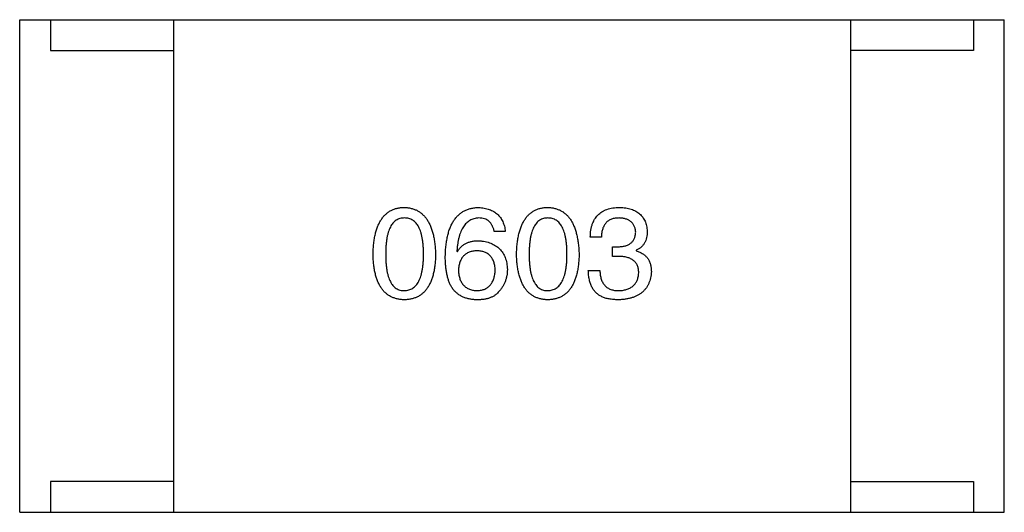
# Model space of a CAD drawing. Header units: millimetres. Extents: x 72 to 239, y 133 to 319.
# Tile 204 of 240: x 153.279 to 154.879, y 249.023 to 249.823. Entities that reach past the tile are written whole.
import ezdxf

# ---------------------------------------------------------------- set-up
doc = ezdxf.new("R2010")
doc.units = ezdxf.units.MM
doc.header["$LTSCALE"] = 5
doc.layers.get('0').update_dxf_attribs({"linetype": 'CONTINUOUS'})

msp = doc.modelspace()

# ---------------------------------------------------------------- linework, layer by layer
for p, q in [((153.2786, 249.8229), (154.8786, 249.8229)), ((153.2786, 249.0229), (153.2786, 249.8229)), ((153.3286, 249.8229), (153.3286, 249.7729)), ((153.5286, 249.8229), (153.5286, 249.0229)), ((154.6286, 249.8229), (154.6286, 249.0229)), ((154.8286, 249.8229), (154.8286, 249.7729)), ((154.8786, 249.0229), (154.8786, 249.8229)), ((153.3286, 249.7729), (153.5286, 249.7729)), ((154.8286, 249.7729), (154.6286, 249.7729)), ((154.0677, 249.4788), (154.0497, 249.4788)), ((154.2238, 249.4698), (154.2058, 249.4698)), ((153.989, 249.4468), (153.9899, 249.446)), ((154.2419, 249.4542), (154.2517, 249.4542)), ((154.2419, 249.4386), (154.2419, 249.4542)), ((154.2804, 249.4485), (154.2804, 249.4476)), ((154.2509, 249.4386), (154.2419, 249.4386)), ((154.2025, 249.4157), (154.2214, 249.4157)), ((153.5286, 249.0729), (153.3286, 249.0729)), ((153.3286, 249.0729), (153.3286, 249.0229)), ((154.6286, 249.0729), (154.8286, 249.0729)), ((154.8286, 249.0729), (154.8286, 249.0229)), ((153.2786, 249.0229), (154.8786, 249.0229))]:
    msp.add_line(p, q)
for points, knots in [([(153.8528, 249.4419), (153.8529, 249.4449), (153.8531, 249.4509), (153.8539, 249.4594), (153.8549, 249.4674), (153.8565, 249.4748), (153.8583, 249.4816), (153.8606, 249.4879), (153.8632, 249.4935), (153.8662, 249.4986), (153.8695, 249.5032), (153.8733, 249.5071), (153.8774, 249.5104), (153.8819, 249.5132), (153.8869, 249.5153), (153.8921, 249.5169), (153.8977, 249.5179), (153.9016, 249.518), (153.9036, 249.5181)], [0, 0, 0, 0, 0.088823, 0.172287, 0.250296, 0.323438, 0.392244, 0.456221, 0.516635, 0.573871, 0.628, 0.680335, 0.731489, 0.782557, 0.834044, 0.886738, 0.942089, 1, 1, 1, 1]), ([(153.9036, 249.5181), (153.9056, 249.518), (153.9094, 249.5178), (153.9149, 249.5167), (153.9201, 249.515), (153.925, 249.5129), (153.9294, 249.5101), (153.9335, 249.5067), (153.9372, 249.5027), (153.9406, 249.4982), (153.9436, 249.4931), (153.9463, 249.4875), (153.9485, 249.4813), (153.9504, 249.4745), (153.952, 249.4672), (153.9532, 249.4592), (153.954, 249.4508), (153.9543, 249.4449), (153.9544, 249.4419)], [0, 0, 0, 0, 0.057415, 0.112361, 0.16496, 0.216437, 0.267441, 0.318839, 0.371478, 0.426325, 0.483626, 0.544235, 0.608673, 0.677374, 0.750405, 0.828394, 0.911525, 1, 1, 1, 1]), ([(153.9702, 249.4386), (153.9703, 249.4418), (153.9705, 249.4479), (153.9713, 249.4567), (153.9725, 249.465), (153.9741, 249.4727), (153.976, 249.4797), (153.9784, 249.4862), (153.9812, 249.4921), (153.9844, 249.4974), (153.988, 249.5021), (153.992, 249.5062), (153.9964, 249.5098), (154.0012, 249.5127), (154.0064, 249.5149), (154.012, 249.5166), (154.018, 249.5177), (154.0222, 249.518), (154.0243, 249.5181)], [0, 0, 0, 0, 0.087517, 0.169686, 0.246944, 0.319347, 0.387088, 0.450961, 0.511075, 0.567974, 0.622351, 0.675039, 0.726853, 0.778688, 0.83093, 0.884738, 0.941043, 1, 1, 1, 1]), ([(154.0243, 249.5181), (154.0259, 249.518), (154.029, 249.5177), (154.0335, 249.517), (154.0377, 249.5161), (154.0417, 249.5148), (154.0454, 249.5133), (154.0488, 249.5115), (154.052, 249.5094), (154.0549, 249.5071), (154.0574, 249.5045), (154.0597, 249.5016), (154.0618, 249.4985), (154.0635, 249.4951), (154.065, 249.4914), (154.0662, 249.4874), (154.0672, 249.4832), (154.0675, 249.4803), (154.0677, 249.4788)], [0, 0, 0, 0, 0.073784, 0.144317, 0.211047, 0.274818, 0.336501, 0.395724, 0.453465, 0.510016, 0.566585, 0.622844, 0.680328, 0.739335, 0.800408, 0.863904, 0.93053, 1, 1, 1, 1]), ([(154.0859, 249.4419), (154.086, 249.4449), (154.0862, 249.4509), (154.087, 249.4594), (154.0881, 249.4674), (154.0896, 249.4748), (154.0915, 249.4816), (154.0937, 249.4879), (154.0963, 249.4935), (154.0993, 249.4986), (154.1027, 249.5032), (154.1064, 249.5071), (154.1106, 249.5104), (154.1151, 249.5132), (154.12, 249.5153), (154.1253, 249.5169), (154.1309, 249.5179), (154.1348, 249.518), (154.1368, 249.5181)], [0, 0, 0, 0, 0.088823, 0.172287, 0.250296, 0.323438, 0.392244, 0.456221, 0.516635, 0.573871, 0.628, 0.680335, 0.731489, 0.782557, 0.834044, 0.886738, 0.942089, 1, 1, 1, 1]), ([(154.1368, 249.5181), (154.1387, 249.518), (154.1425, 249.5178), (154.1481, 249.5167), (154.1533, 249.515), (154.1581, 249.5129), (154.1626, 249.5101), (154.1667, 249.5067), (154.1704, 249.5027), (154.1738, 249.4982), (154.1768, 249.4931), (154.1794, 249.4875), (154.1817, 249.4813), (154.1836, 249.4745), (154.1851, 249.4672), (154.1863, 249.4592), (154.1872, 249.4508), (154.1874, 249.4449), (154.1876, 249.4419)], [0, 0, 0, 0, 0.057415, 0.112361, 0.16496, 0.216437, 0.267441, 0.318839, 0.371478, 0.426325, 0.483626, 0.544235, 0.608673, 0.677374, 0.750405, 0.828394, 0.911525, 1, 1, 1, 1]), ([(154.2058, 249.4698), (154.2059, 249.4717), (154.206, 249.4754), (154.2066, 249.4808), (154.2076, 249.4859), (154.209, 249.4906), (154.2107, 249.4949), (154.2128, 249.4989), (154.2152, 249.5025), (154.218, 249.5057), (154.2212, 249.5085), (154.2247, 249.511), (154.2286, 249.5132), (154.2329, 249.5149), (154.2375, 249.5163), (154.2425, 249.5173), (154.2478, 249.518), (154.2514, 249.5181), (154.2533, 249.5181)], [0, 0, 0, 0, 0.074804, 0.144899, 0.211458, 0.274554, 0.334363, 0.392059, 0.448123, 0.503024, 0.558154, 0.613471, 0.670844, 0.729926, 0.792003, 0.857405, 0.926768, 1, 1, 1, 1]), ([(154.2533, 249.5181), (154.2551, 249.518), (154.2584, 249.5179), (154.2633, 249.5172), (154.2678, 249.5164), (154.2721, 249.5152), (154.276, 249.5138), (154.2796, 249.512), (154.283, 249.51), (154.2859, 249.5077), (154.2886, 249.5052), (154.291, 249.5023), (154.293, 249.4992), (154.2948, 249.4958), (154.2962, 249.4922), (154.2972, 249.4882), (154.298, 249.484), (154.2983, 249.4811), (154.2984, 249.4796)], [0, 0, 0, 0, 0.077845, 0.151584, 0.221397, 0.287366, 0.350104, 0.410398, 0.467998, 0.524388, 0.579979, 0.635152, 0.690917, 0.747936, 0.806661, 0.867861, 0.932479, 1, 1, 1, 1]), ([(153.9036, 249.5009), (153.9024, 249.5009), (153.9, 249.5008), (153.8965, 249.5001), (153.8933, 249.4989), (153.8903, 249.4973), (153.8875, 249.4952), (153.885, 249.4926), (153.8828, 249.4896), (153.8808, 249.4861), (153.879, 249.4822), (153.8774, 249.4778), (153.8762, 249.4729), (153.8751, 249.4676), (153.8743, 249.4618), (153.8737, 249.4556), (153.8733, 249.4489), (153.8733, 249.4443), (153.8733, 249.4419)], [0, 0, 0, 0, 0.049764, 0.097007, 0.143217, 0.188577, 0.235116, 0.282997, 0.333719, 0.387776, 0.445989, 0.508679, 0.576563, 0.649481, 0.728235, 0.812722, 0.903548, 1, 1, 1, 1]), ([(153.9348, 249.4419), (153.9347, 249.4443), (153.9347, 249.4489), (153.9343, 249.4556), (153.9337, 249.4618), (153.9329, 249.4676), (153.9318, 249.4729), (153.9305, 249.4778), (153.9289, 249.4822), (153.9271, 249.4861), (153.925, 249.4896), (153.9227, 249.4926), (153.9201, 249.4952), (153.9173, 249.4973), (153.9142, 249.4989), (153.9109, 249.5001), (153.9073, 249.5008), (153.9049, 249.5009), (153.9036, 249.5009)], [0, 0, 0, 0, 0.095719, 0.185854, 0.269738, 0.347952, 0.420315, 0.487894, 0.550245, 0.608186, 0.662454, 0.713283, 0.761375, 0.808209, 0.854301, 0.901312, 0.949396, 1, 1, 1, 1]), ([(154.0243, 249.5009), (154.023, 249.5008), (154.0204, 249.5006), (154.0168, 249.4998), (154.0133, 249.4986), (154.0101, 249.4969), (154.007, 249.495), (154.0043, 249.4926), (154.0017, 249.4897), (153.9994, 249.4866), (153.9973, 249.483), (153.9954, 249.479), (153.9938, 249.4746), (153.9924, 249.4698), (153.9912, 249.4646), (153.9902, 249.459), (153.9895, 249.4531), (153.9892, 249.4489), (153.989, 249.4468)], [0, 0, 0, 0, 0.054741, 0.107075, 0.158339, 0.208382, 0.258772, 0.310045, 0.362765, 0.417822, 0.475982, 0.537466, 0.602901, 0.673037, 0.747247, 0.826291, 0.910782, 1, 1, 1, 1]), ([(154.0497, 249.4788), (154.0493, 249.4805), (154.0486, 249.4838), (154.0467, 249.4884), (154.0443, 249.4923), (154.0414, 249.4955), (154.0379, 249.4979), (154.0338, 249.4997), (154.0292, 249.5008), (154.026, 249.5009), (154.0243, 249.5009)], [0, 0, 0, 0, 0.1439, 0.274233, 0.394478, 0.509388, 0.621911, 0.738504, 0.863414, 1, 1, 1, 1]), ([(154.1368, 249.5009), (154.1355, 249.5009), (154.1331, 249.5008), (154.1297, 249.5001), (154.1264, 249.4989), (154.1234, 249.4973), (154.1207, 249.4952), (154.1182, 249.4926), (154.1159, 249.4896), (154.1139, 249.4861), (154.1121, 249.4822), (154.1106, 249.4778), (154.1093, 249.4729), (154.1082, 249.4676), (154.1074, 249.4618), (154.1069, 249.4556), (154.1065, 249.4489), (154.1064, 249.4443), (154.1064, 249.4419)], [0, 0, 0, 0, 0.049764, 0.097007, 0.143217, 0.188577, 0.235116, 0.282997, 0.333719, 0.387776, 0.445989, 0.508679, 0.576563, 0.649481, 0.728235, 0.812722, 0.903548, 1, 1, 1, 1]), ([(154.1679, 249.4419), (154.1679, 249.4443), (154.1678, 249.4489), (154.1675, 249.4556), (154.1669, 249.4618), (154.166, 249.4676), (154.1649, 249.4729), (154.1636, 249.4778), (154.1621, 249.4822), (154.1602, 249.4861), (154.1581, 249.4896), (154.1558, 249.4926), (154.1533, 249.4952), (154.1505, 249.4973), (154.1474, 249.4989), (154.144, 249.5001), (154.1405, 249.5008), (154.138, 249.5009), (154.1368, 249.5009)], [0, 0, 0, 0, 0.095719, 0.185854, 0.269738, 0.347952, 0.420315, 0.487894, 0.550245, 0.608186, 0.662454, 0.713283, 0.761375, 0.808209, 0.854301, 0.901312, 0.949396, 1, 1, 1, 1]), ([(154.2525, 249.5009), (154.2514, 249.5009), (154.2492, 249.5008), (154.246, 249.5005), (154.243, 249.4999), (154.2403, 249.499), (154.2377, 249.4979), (154.2354, 249.4966), (154.2333, 249.495), (154.2314, 249.4932), (154.2297, 249.4911), (154.2282, 249.4887), (154.2269, 249.4862), (154.2259, 249.4834), (154.225, 249.4803), (154.2244, 249.477), (154.224, 249.4735), (154.2239, 249.471), (154.2238, 249.4698)], [0, 0, 0, 0, 0.069877, 0.136363, 0.198671, 0.257968, 0.315462, 0.370709, 0.425568, 0.479847, 0.535753, 0.592303, 0.651386, 0.713311, 0.778642, 0.84836, 0.921866, 1, 1, 1, 1]), ([(154.2796, 249.478), (154.2795, 249.4789), (154.2793, 249.4806), (154.2788, 249.4831), (154.2782, 249.4855), (154.2773, 249.4877), (154.2763, 249.4897), (154.275, 249.4916), (154.2736, 249.4933), (154.272, 249.4948), (154.2702, 249.4962), (154.2682, 249.4973), (154.2661, 249.4984), (154.2637, 249.4992), (154.2612, 249.4999), (154.2584, 249.5004), (154.2555, 249.5008), (154.2535, 249.5009), (154.2525, 249.5009)], [0, 0, 0, 0, 0.067655, 0.132224, 0.194132, 0.253145, 0.309858, 0.366002, 0.421361, 0.47702, 0.532632, 0.590536, 0.65067, 0.713258, 0.779588, 0.848803, 0.921949, 1, 1, 1, 1]), ([(154.2517, 249.4542), (154.2528, 249.4542), (154.2549, 249.4543), (154.258, 249.4547), (154.2609, 249.4552), (154.2636, 249.4559), (154.266, 249.4568), (154.2683, 249.4579), (154.2703, 249.4591), (154.2722, 249.4605), (154.2739, 249.4621), (154.2753, 249.4639), (154.2765, 249.4658), (154.2776, 249.4679), (154.2784, 249.4702), (154.279, 249.4726), (154.2794, 249.4752), (154.2795, 249.477), (154.2796, 249.478)], [0, 0, 0, 0, 0.079415, 0.154091, 0.22508, 0.29186, 0.355026, 0.415127, 0.472418, 0.528511, 0.583551, 0.638361, 0.693547, 0.750023, 0.807857, 0.868401, 0.932259, 1, 1, 1, 1]), ([(154.2984, 249.4796), (154.2984, 249.4778), (154.2983, 249.4742), (154.2974, 249.4691), (154.296, 249.4645), (154.294, 249.4603), (154.2915, 249.4566), (154.2883, 249.4533), (154.2846, 249.4506), (154.2818, 249.4492), (154.2804, 249.4485)], [0, 0, 0, 0, 0.143686, 0.277942, 0.40333, 0.521785, 0.638573, 0.755208, 0.874773, 1, 1, 1, 1]), ([(153.9899, 249.446), (153.9907, 249.4474), (153.9924, 249.4502), (153.9956, 249.454), (153.9992, 249.4571), (154.0034, 249.4597), (154.008, 249.4616), (154.013, 249.463), (154.0185, 249.4639), (154.0223, 249.464), (154.0243, 249.464)], [0, 0, 0, 0, 0.122276, 0.239997, 0.35611, 0.473903, 0.59404, 0.720428, 0.855383, 1, 1, 1, 1]), ([(154.0243, 249.464), (154.0261, 249.4639), (154.0297, 249.4635), (154.0348, 249.4626), (154.0396, 249.4615), (154.0441, 249.46), (154.0482, 249.4581), (154.052, 249.456), (154.0554, 249.4535), (154.0585, 249.4508), (154.0613, 249.4477), (154.0637, 249.4442), (154.0658, 249.4405), (154.0676, 249.4365), (154.0689, 249.4321), (154.07, 249.4275), (154.0707, 249.4225), (154.0709, 249.4191), (154.071, 249.4173)], [0, 0, 0, 0, 0.074228, 0.144548, 0.211288, 0.274576, 0.335162, 0.393915, 0.450599, 0.506657, 0.562409, 0.618617, 0.676096, 0.735061, 0.79654, 0.860906, 0.928473, 1, 1, 1, 1]), ([(153.9036, 249.3681), (153.9016, 249.3682), (153.8977, 249.3684), (153.8921, 249.3693), (153.8869, 249.3709), (153.882, 249.3729), (153.8774, 249.3756), (153.8733, 249.3788), (153.8695, 249.3826), (153.8662, 249.387), (153.8632, 249.3919), (153.8606, 249.3974), (153.8583, 249.4035), (153.8565, 249.4101), (153.8549, 249.4172), (153.8539, 249.4249), (153.8531, 249.4332), (153.8529, 249.4389), (153.8528, 249.4419)], [0, 0, 0, 0, 0.059135, 0.115606, 0.169241, 0.221578, 0.273261, 0.324749, 0.377329, 0.431642, 0.488541, 0.548597, 0.612232, 0.680174, 0.752504, 0.829777, 0.912307, 1, 1, 1, 1]), ([(153.8733, 249.4419), (153.8733, 249.4395), (153.8733, 249.4349), (153.8737, 249.4282), (153.8743, 249.422), (153.8751, 249.4162), (153.8762, 249.4109), (153.8774, 249.406), (153.879, 249.4016), (153.8808, 249.3977), (153.8828, 249.3942), (153.885, 249.3912), (153.8875, 249.3886), (153.8903, 249.3865), (153.8933, 249.3848), (153.8965, 249.3837), (153.9, 249.383), (153.9024, 249.3829), (153.9036, 249.3829)], [0, 0, 0, 0, 0.096457, 0.187288, 0.27178, 0.350132, 0.423455, 0.491343, 0.554037, 0.612253, 0.666313, 0.717038, 0.764921, 0.811214, 0.856775, 0.902988, 0.950234, 1, 1, 1, 1]), ([(153.9036, 249.3829), (153.9049, 249.383), (153.9073, 249.3831), (153.9109, 249.3839), (153.9142, 249.3851), (153.9173, 249.3868), (153.9201, 249.3889), (153.9227, 249.3916), (153.925, 249.3946), (153.9271, 249.3981), (153.9289, 249.402), (153.9305, 249.4064), (153.9318, 249.4112), (153.9329, 249.4165), (153.9337, 249.4222), (153.9343, 249.4284), (153.9347, 249.435), (153.9347, 249.4395), (153.9348, 249.4419)], [0, 0, 0, 0, 0.050879, 0.099377, 0.146973, 0.193618, 0.240619, 0.289461, 0.34047, 0.395283, 0.453059, 0.515633, 0.582666, 0.655287, 0.732971, 0.815933, 0.905166, 1, 1, 1, 1]), ([(153.9544, 249.4419), (153.9543, 249.4389), (153.9541, 249.4332), (153.9534, 249.4249), (153.9523, 249.4172), (153.9507, 249.4101), (153.9489, 249.4035), (153.9466, 249.3974), (153.944, 249.3919), (153.941, 249.387), (153.9377, 249.3826), (153.9339, 249.3788), (153.9298, 249.3756), (153.9253, 249.3729), (153.9204, 249.3709), (153.9151, 249.3693), (153.9095, 249.3684), (153.9056, 249.3682), (153.9036, 249.3681)], [0, 0, 0, 0, 0.08769, 0.170218, 0.24749, 0.319818, 0.387758, 0.451391, 0.511445, 0.568185, 0.622681, 0.67526, 0.726746, 0.778428, 0.830764, 0.884397, 0.940866, 1, 1, 1, 1]), ([(154.0218, 249.4476), (154.0207, 249.4476), (154.0184, 249.4475), (154.0151, 249.447), (154.012, 249.4463), (154.0092, 249.4454), (154.0065, 249.4442), (154.0041, 249.4428), (154.0019, 249.4412), (153.9999, 249.4393), (153.998, 249.4371), (153.9965, 249.4348), (153.9951, 249.4322), (153.9939, 249.4293), (153.993, 249.4262), (153.9922, 249.4229), (153.9917, 249.4194), (153.9916, 249.4169), (153.9915, 249.4157)], [0, 0, 0, 0, 0.070453, 0.136523, 0.199866, 0.260392, 0.318446, 0.374657, 0.430182, 0.485556, 0.541071, 0.598396, 0.657208, 0.718642, 0.783247, 0.851631, 0.923928, 1, 1, 1, 1]), ([(154.0513, 249.4165), (154.0512, 249.4177), (154.0511, 249.4201), (154.0506, 249.4236), (154.0498, 249.4268), (154.0489, 249.4298), (154.0478, 249.4325), (154.0465, 249.4351), (154.0449, 249.4374), (154.0432, 249.4395), (154.0412, 249.4413), (154.0391, 249.4429), (154.0367, 249.4443), (154.0341, 249.4455), (154.0313, 249.4464), (154.0283, 249.447), (154.0251, 249.4475), (154.0229, 249.4476), (154.0218, 249.4476)], [0, 0, 0, 0, 0.076288, 0.14871, 0.216387, 0.281386, 0.342528, 0.402111, 0.4591, 0.514852, 0.569974, 0.625644, 0.682226, 0.740156, 0.800362, 0.863471, 0.930116, 1, 1, 1, 1]), ([(154.1368, 249.3681), (154.1348, 249.3682), (154.1309, 249.3684), (154.1253, 249.3693), (154.12, 249.3709), (154.1151, 249.3729), (154.1106, 249.3756), (154.1064, 249.3788), (154.1027, 249.3826), (154.0994, 249.387), (154.0963, 249.3919), (154.0937, 249.3974), (154.0915, 249.4035), (154.0896, 249.4101), (154.0881, 249.4172), (154.087, 249.4249), (154.0862, 249.4332), (154.086, 249.4389), (154.0859, 249.4419)], [0, 0, 0, 0, 0.059135, 0.115606, 0.169241, 0.221578, 0.273261, 0.324749, 0.377329, 0.431642, 0.488541, 0.548597, 0.612232, 0.680174, 0.752504, 0.829777, 0.912307, 1, 1, 1, 1]), ([(154.1064, 249.4419), (154.1064, 249.4395), (154.1065, 249.4349), (154.1069, 249.4282), (154.1074, 249.422), (154.1082, 249.4162), (154.1093, 249.4109), (154.1106, 249.406), (154.1121, 249.4016), (154.1139, 249.3977), (154.1159, 249.3942), (154.1182, 249.3912), (154.1207, 249.3886), (154.1234, 249.3865), (154.1264, 249.3848), (154.1297, 249.3837), (154.1331, 249.383), (154.1355, 249.3829), (154.1368, 249.3829)], [0, 0, 0, 0, 0.096457, 0.187288, 0.27178, 0.350132, 0.423455, 0.491343, 0.554037, 0.612253, 0.666313, 0.717038, 0.764921, 0.811214, 0.856775, 0.902988, 0.950234, 1, 1, 1, 1]), ([(154.1368, 249.3829), (154.138, 249.383), (154.1405, 249.3831), (154.144, 249.3839), (154.1474, 249.3851), (154.1504, 249.3868), (154.1533, 249.3889), (154.1558, 249.3916), (154.1582, 249.3946), (154.1602, 249.3981), (154.1621, 249.402), (154.1636, 249.4064), (154.165, 249.4112), (154.166, 249.4165), (154.1669, 249.4222), (154.1675, 249.4284), (154.1678, 249.435), (154.1679, 249.4395), (154.1679, 249.4419)], [0, 0, 0, 0, 0.050879, 0.099377, 0.146973, 0.193618, 0.240619, 0.289461, 0.34047, 0.395283, 0.453059, 0.515633, 0.582666, 0.655287, 0.732971, 0.815933, 0.905166, 1, 1, 1, 1]), ([(154.1876, 249.4419), (154.1875, 249.4389), (154.1873, 249.4332), (154.1865, 249.4249), (154.1854, 249.4172), (154.1839, 249.4101), (154.182, 249.4035), (154.1798, 249.3974), (154.1772, 249.3919), (154.1742, 249.387), (154.1708, 249.3826), (154.1671, 249.3788), (154.1629, 249.3756), (154.1584, 249.3729), (154.1535, 249.3709), (154.1483, 249.3693), (154.1426, 249.3684), (154.1387, 249.3682), (154.1368, 249.3681)], [0, 0, 0, 0, 0.08769, 0.170218, 0.24749, 0.319818, 0.387758, 0.451391, 0.511445, 0.568185, 0.622681, 0.67526, 0.726746, 0.778428, 0.830764, 0.884397, 0.940866, 1, 1, 1, 1]), ([(154.2804, 249.4476), (154.2814, 249.4473), (154.2833, 249.4467), (154.2861, 249.4456), (154.2887, 249.4442), (154.2911, 249.4428), (154.2933, 249.4412), (154.2954, 249.4395), (154.2972, 249.4376), (154.2989, 249.4356), (154.3003, 249.4334), (154.3016, 249.4311), (154.3026, 249.4286), (154.3035, 249.4259), (154.3042, 249.4232), (154.3046, 249.4202), (154.3049, 249.4172), (154.305, 249.4151), (154.305, 249.414)], [0, 0, 0, 0, 0.069445, 0.136039, 0.200011, 0.261745, 0.322328, 0.381403, 0.438864, 0.496655, 0.554398, 0.612391, 0.672266, 0.733005, 0.79604, 0.861293, 0.928785, 1, 1, 1, 1]), ([(153.9808, 249.3878), (153.98, 249.3894), (153.9782, 249.3926), (153.976, 249.3978), (153.9742, 249.4035), (153.9728, 249.4096), (153.9716, 249.4162), (153.9708, 249.4233), (153.9702, 249.4308), (153.9702, 249.436), (153.9702, 249.4386)], [0, 0, 0, 0, 0.101889, 0.209155, 0.322694, 0.442863, 0.569758, 0.70479, 0.848502, 1, 1, 1, 1]), ([(154.2845, 249.4116), (154.2845, 249.4127), (154.2844, 249.4148), (154.284, 249.4179), (154.2834, 249.4207), (154.2824, 249.4234), (154.2813, 249.4259), (154.2798, 249.4281), (154.2781, 249.4301), (154.2761, 249.4319), (154.2738, 249.4335), (154.2713, 249.4349), (154.2686, 249.436), (154.2655, 249.437), (154.2622, 249.4377), (154.2587, 249.4382), (154.2549, 249.4386), (154.2522, 249.4386), (154.2509, 249.4386)], [0, 0, 0, 0, 0.066518, 0.129194, 0.188613, 0.245254, 0.300032, 0.353805, 0.407079, 0.461108, 0.516272, 0.574141, 0.634837, 0.699275, 0.767504, 0.840272, 0.917505, 1, 1, 1, 1]), ([(153.9915, 249.4157), (153.9916, 249.4144), (153.9917, 249.4119), (153.9923, 249.4082), (153.993, 249.4048), (153.994, 249.4017), (153.9951, 249.3987), (153.9966, 249.3961), (153.9982, 249.3936), (154.0001, 249.3915), (154.0021, 249.3895), (154.0044, 249.3878), (154.0069, 249.3864), (154.0096, 249.3852), (154.0126, 249.3842), (154.0157, 249.3835), (154.0191, 249.383), (154.0214, 249.3829), (154.0226, 249.3829)], [0, 0, 0, 0, 0.076467, 0.148148, 0.216496, 0.280559, 0.342274, 0.401168, 0.458322, 0.514073, 0.569257, 0.62465, 0.68124, 0.739113, 0.799947, 0.862804, 0.929597, 1, 1, 1, 1]), ([(154.0226, 249.3829), (154.0237, 249.383), (154.0259, 249.3832), (154.029, 249.3837), (154.0319, 249.3845), (154.0346, 249.3855), (154.0371, 249.3868), (154.0394, 249.3883), (154.0415, 249.3901), (154.0434, 249.3921), (154.0451, 249.3943), (154.0466, 249.3968), (154.0479, 249.3995), (154.049, 249.4024), (154.0499, 249.4056), (154.0506, 249.409), (154.0511, 249.4127), (154.0512, 249.4152), (154.0513, 249.4165)], [0, 0, 0, 0, 0.066682, 0.130303, 0.190802, 0.248749, 0.30534, 0.361219, 0.415721, 0.471765, 0.528279, 0.586428, 0.64659, 0.710143, 0.776461, 0.846692, 0.921137, 1, 1, 1, 1]), ([(154.071, 249.4173), (154.071, 249.4156), (154.0709, 249.4121), (154.0702, 249.407), (154.069, 249.4021), (154.0674, 249.3974), (154.0653, 249.3929), (154.0628, 249.3885), (154.0598, 249.3843), (154.0574, 249.3817), (154.0562, 249.3804)], [0, 0, 0, 0, 0.12904, 0.253809, 0.377066, 0.499122, 0.621469, 0.744665, 0.870607, 1, 1, 1, 1]), ([(154.2246, 249.373), (154.2238, 249.3735), (154.222, 249.3743), (154.2196, 249.3758), (154.2173, 249.3775), (154.2152, 249.3794), (154.2133, 249.3814), (154.2115, 249.3836), (154.2099, 249.386), (154.2084, 249.3886), (154.2071, 249.3914), (154.2059, 249.3943), (154.205, 249.3974), (154.2042, 249.4007), (154.2035, 249.4042), (154.203, 249.4079), (154.2027, 249.4117), (154.2026, 249.4143), (154.2025, 249.4157)], [0, 0, 0, 0, 0.056906, 0.113264, 0.168825, 0.223843, 0.279195, 0.335267, 0.392098, 0.450414, 0.51054, 0.572219, 0.636652, 0.703156, 0.773102, 0.845505, 0.921063, 1, 1, 1, 1]), ([(154.2214, 249.4157), (154.2214, 249.4143), (154.2215, 249.4118), (154.222, 249.408), (154.2226, 249.4046), (154.2236, 249.4014), (154.2247, 249.3984), (154.2261, 249.3957), (154.2277, 249.3933), (154.2295, 249.391), (154.2316, 249.3891), (154.2339, 249.3874), (154.2364, 249.386), (154.2392, 249.3849), (154.2422, 249.384), (154.2454, 249.3833), (154.2489, 249.3829), (154.2513, 249.3829), (154.2525, 249.3829)], [0, 0, 0, 0, 0.07723, 0.149593, 0.217944, 0.282232, 0.34411, 0.402297, 0.458791, 0.513966, 0.568538, 0.623291, 0.679957, 0.737243, 0.798142, 0.86118, 0.928728, 1, 1, 1, 1]), ([(154.305, 249.414), (154.3048, 249.4122), (154.3046, 249.4087), (154.3037, 249.4037), (154.3025, 249.399), (154.3008, 249.3946), (154.2988, 249.3905), (154.2964, 249.3868), (154.2936, 249.3834), (154.2905, 249.3803), (154.2869, 249.3776), (154.283, 249.3753), (154.2787, 249.3732), (154.274, 249.3715), (154.269, 249.3702), (154.2636, 249.3691), (154.2577, 249.3684), (154.2537, 249.3682), (154.2517, 249.3681)], [0, 0, 0, 0, 0.068236, 0.132937, 0.194125, 0.253174, 0.310181, 0.365986, 0.421096, 0.476216, 0.532352, 0.590232, 0.649824, 0.71274, 0.778406, 0.848058, 0.921922, 1, 1, 1, 1]), ([(154.2525, 249.3829), (154.2537, 249.383), (154.2561, 249.3831), (154.2596, 249.3837), (154.2628, 249.3843), (154.2658, 249.3852), (154.2686, 249.3863), (154.2712, 249.3876), (154.2736, 249.3891), (154.2757, 249.3908), (154.2776, 249.3927), (154.2793, 249.3948), (154.2807, 249.3971), (154.2819, 249.3996), (154.2829, 249.4023), (154.2837, 249.4052), (154.2842, 249.4083), (154.2844, 249.4105), (154.2845, 249.4116)], [0, 0, 0, 0, 0.076694, 0.149502, 0.218019, 0.283183, 0.345589, 0.405199, 0.462852, 0.519478, 0.575313, 0.630559, 0.687006, 0.744638, 0.804006, 0.866059, 0.931486, 1, 1, 1, 1]), ([(154.0194, 249.3681), (154.0173, 249.3682), (154.0133, 249.3685), (154.0075, 249.3696), (154.002, 249.3712), (153.997, 249.3734), (153.9923, 249.3761), (153.9881, 249.3794), (153.9842, 249.3833), (153.982, 249.3863), (153.9808, 249.3878)], [0, 0, 0, 0, 0.137449, 0.267856, 0.393219, 0.514735, 0.63397, 0.753734, 0.874967, 1, 1, 1, 1]), ([(154.0562, 249.3804), (154.0553, 249.3794), (154.0534, 249.3772), (154.0499, 249.3746), (154.046, 249.3724), (154.0416, 249.3707), (154.0367, 249.3693), (154.0314, 249.3685), (154.0255, 249.368), (154.0215, 249.3681), (154.0194, 249.3681)], [0, 0, 0, 0, 0.105033, 0.21147, 0.321511, 0.438526, 0.563605, 0.698055, 0.843218, 1, 1, 1, 1]), ([(154.2517, 249.3681), (154.2503, 249.3681), (154.2476, 249.3682), (154.2436, 249.3684), (154.2399, 249.3688), (154.2364, 249.3693), (154.2331, 249.37), (154.2301, 249.3708), (154.2272, 249.3718), (154.2255, 249.3726), (154.2246, 249.373)], [0, 0, 0, 0, 0.15115, 0.29371, 0.429149, 0.55661, 0.677302, 0.791017, 0.898045, 1, 1, 1, 1])]:
    msp.add_open_spline(points, degree=3, knots=knots)

doc.saveas('drawing.dxf')
